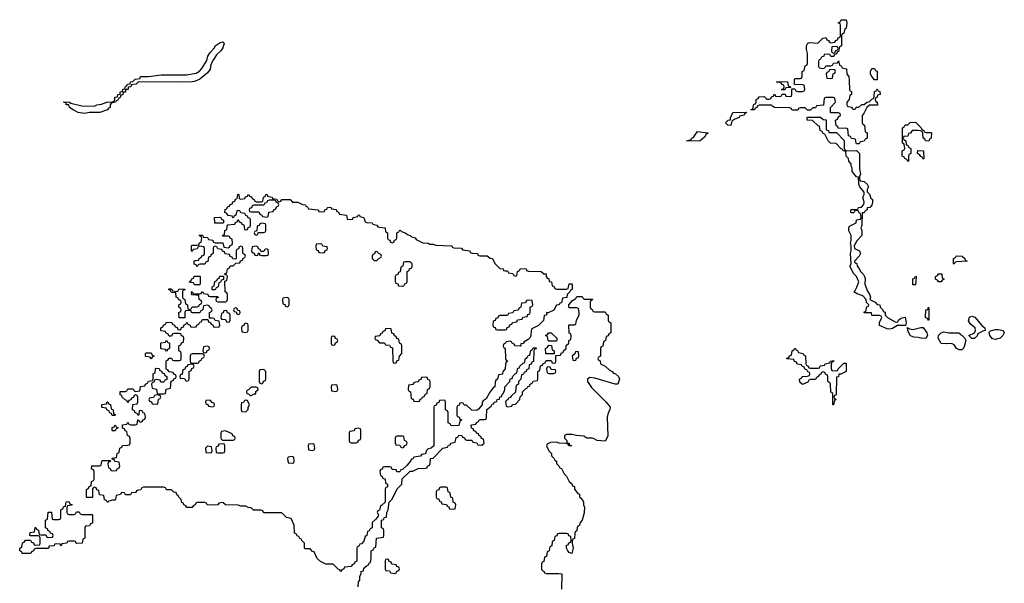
# Model space of a CAD drawing. Header units: inches. Extents: x 2547364 to 2752884, y 552026 to 708734.
# Tile 18 of 85: x 2648626 to 2656302, y 576077 to 580474. Entities that reach past the tile are written whole.
import ezdxf

# ---------------------------------------------------------------- set-up
doc = ezdxf.new("R2010")
doc.units = ezdxf.units.IN
doc.header["$MEASUREMENT"] = 0
for name, color, linetype in [('C6547', 7, 'Continuous'), ('C6548', 7, 'Continuous'), ('C6557', 7, 'Continuous'), ('C6558', 7, 'Continuous')]:
    doc.layers.add(name, color=color, linetype=linetype)

msp = doc.modelspace()

# ---------------------------------------------------------------- linework, layer by layer
at = {"layer": 'C6547', "color": 6}
for points in [[(2650000, 579996.9), (2649990, 579992.7), (2649969.7, 579989.7), (2649890, 579986.3), (2649551.6, 579988.4), (2649534, 579970), (2649494, 579966), (2649492, 579950), (2649472.7, 579947.3), (2649471.3, 579930), (2649452, 579928), (2649450, 579908.7), (2649432.7, 579907.3), (2649430, 579888), (2649414, 579886), (2649410, 579866), (2649398, 579862), (2649390, 579846), (2649378, 579842), (2649374, 579830), (2649338, 579822), (2649331.6, 579808.4), (2649331, 579790), (2649317.3, 579782.7), (2649310.7, 579770), (2649250, 579749.7), (2649170.6, 579749.4), (2649130, 579742), (2649082, 579750), (2649042, 579770), (2649015.3, 579790), (2649008.7, 579808.7), (2648988.7, 579810), (2648987.3, 579827.3), (2648972.7, 579827.3), (2648968, 579832), (2649014, 579830), (2649023.6, 579823.6), (2649110, 579802.8), (2649210, 579798), (2649228, 579810), (2649264.2, 579815.8), (2649306, 579830), (2649348, 579832), (2649362, 579838), (2649368.4, 579851.6), (2649369, 579870), (2649388, 579872), (2649390, 579891), (2649408, 579892), (2649409, 579910), (2649427.3, 579912.7), (2649430, 579932), (2649446, 579934), (2649450, 579954), (2649462, 579958), (2649466, 579970), (2649487.3, 579972.7), (2649488.7, 579990), (2649508.9, 579991.1), (2649516.9, 580000)], [(2650000, 578684.7), (2649978, 578682), (2649970, 578666), (2649966, 578670), (2649966, 578710), (2649970, 578714), (2650000, 578714)], [(2650000, 578562.7), (2649987.3, 578567.3), (2649986, 578590), (2649990, 578594), (2650000, 578595.3)], [(2650000, 578406), (2649990, 578406), (2649982, 578422), (2649950, 578426), (2649946, 578430), (2649962, 578438), (2649967.3, 578452.7), (2649982, 578458), (2649987.3, 578472.7), (2650000, 578473.1)], [(2650000, 578186.7), (2649972.7, 578187.3), (2649966, 578190), (2649962, 578202), (2649930, 578206), (2649918, 578202), (2649914, 578190), (2649912.7, 578147.3), (2649868, 578148), (2649866, 578190), (2649882, 578198), (2649886, 578210), (2649882, 578222), (2649866, 578230), (2649866, 578250), (2649882, 578258), (2649886, 578270), (2649882, 578282), (2649867.3, 578287.3), (2649862, 578302), (2649846, 578310), (2649842, 578342), (2649810, 578346), (2649802, 578362), (2649786, 578370), (2649790, 578374), (2649810, 578374), (2649818, 578358), (2649850, 578354), (2649862, 578358), (2649870, 578374), (2649912.7, 578372.7), (2649912.7, 578367.3), (2649898, 578362), (2649894, 578350), (2649894, 578310), (2649898, 578298), (2649914, 578290), (2649918, 578258), (2649934, 578250), (2649938, 578218), (2649950, 578214), (2649962, 578218), (2649970, 578234), (2650000, 578234)], [(2650000, 578324.1), (2649967.3, 578327.3), (2649966, 578350), (2649970, 578354), (2649978, 578338), (2649990, 578334), (2650000, 578334)], [(2650000, 576702.7), (2649998, 576702), (2649994, 576690), (2649978, 576682), (2649970, 576668), (2649930, 576668), (2649922, 576682), (2649906, 576690), (2649902, 576702), (2649890, 576706), (2649886, 576730), (2649866, 576750), (2649862, 576762), (2649850, 576766), (2649846, 576786), (2649828.4, 576788.4), (2649810, 576806), (2649770, 576806), (2649762, 576822), (2649747.3, 576827.3), (2649590, 576826), (2649578, 576822), (2649570, 576806), (2649538, 576802), (2649530, 576786), (2649498, 576782), (2649490, 576766), (2649450, 576766), (2649442, 576782), (2649430, 576786), (2649418, 576782), (2649411.6, 576768.4), (2649378, 576762), (2649374, 576730), (2649370, 576726), (2649350, 576726), (2649322, 576718), (2649310, 576708), (2649302, 576722), (2649287.3, 576727.3), (2649282, 576762), (2649247.3, 576767.3), (2649242, 576802), (2649227.3, 576807.3), (2649222, 576822), (2649210, 576826), (2649198, 576822), (2649194, 576810), (2649192.7, 576747.3), (2649150, 576746), (2649146, 576750), (2649146, 576810), (2649162, 576818), (2649167.3, 576832.7), (2649182, 576838), (2649186, 576870), (2649202, 576878), (2649206, 576890), (2649206, 576950), (2649202, 576962), (2649186, 576970), (2649187.3, 576992.7), (2649250, 576994), (2649262, 576998), (2649266, 577030), (2649270, 577034), (2649334, 577034), (2649330, 577026), (2649318, 577022), (2649314, 577010), (2649318, 576978), (2649330, 576974), (2649338, 576958), (2649350, 576954), (2649382, 576958), (2649386, 576970), (2649402, 576978), (2649406, 576990), (2649402, 577022), (2649368.4, 577028.4), (2649362, 577042), (2649346, 577046), (2649346, 577050), (2649350, 577054), (2649382, 577058), (2649386, 577090), (2649402, 577098), (2649406, 577130), (2649422, 577138), (2649427.3, 577152.7), (2649470, 577154), (2649482, 577158), (2649486, 577170), (2649486, 577210), (2649482, 577222), (2649466, 577230), (2649462, 577262), (2649447.3, 577267.3), (2649442, 577282), (2649427.3, 577287.3), (2649427.3, 577312.7), (2649462, 577318), (2649470, 577334), (2649478, 577318), (2649490, 577314), (2649530, 577314), (2649542, 577318), (2649547.3, 577352.7), (2649552.7, 577352.7), (2649558, 577338), (2649570, 577334), (2649582, 577338), (2649587.3, 577352.7), (2649602, 577358), (2649606, 577370), (2649602, 577402), (2649587.3, 577407.3), (2649582, 577422), (2649570, 577426), (2649558, 577422), (2649554, 577390), (2649550, 577386), (2649542, 577402), (2649527.3, 577407.3), (2649522, 577422), (2649506, 577430), (2649507.3, 577472.7), (2649542, 577478), (2649546, 577490), (2649546, 577530), (2649542, 577542), (2649530, 577546), (2649518, 577542), (2649512.7, 577527.3), (2649498, 577522), (2649492.7, 577507.3), (2649478, 577502), (2649470, 577486), (2649462, 577502), (2649447.3, 577507.3), (2649426, 577530), (2649422, 577542), (2649410, 577546), (2649410, 577574), (2649450, 577574), (2649462, 577578), (2649470, 577594), (2649510, 577594), (2649518, 577578), (2649530, 577574), (2649562, 577578), (2649567.3, 577612.7), (2649602, 577618), (2649606, 577630), (2649622, 577638), (2649630, 577654), (2649662, 577658), (2649666, 577670), (2649666, 577710), (2649682, 577718), (2649686, 577750), (2649690, 577754), (2649712.7, 577752.7), (2649718, 577738), (2649732.7, 577732.7), (2649738, 577718), (2649752.7, 577712.7), (2649758, 577698), (2649774, 577690), (2649772.7, 577667.3), (2649758, 577662), (2649750, 577646), (2649727.3, 577647.3), (2649722, 577662), (2649690, 577666), (2649678, 577662), (2649672.7, 577647.3), (2649658, 577642), (2649654, 577630), (2649658, 577598), (2649692.7, 577592.7), (2649698, 577558), (2649710, 577554), (2649750, 577554), (2649762, 577558), (2649767.3, 577592.7), (2649802, 577598), (2649807.3, 577652.7), (2649822, 577658), (2649827.3, 577672.7), (2649842, 577678), (2649846, 577690), (2649842, 577702), (2649827.3, 577707.3), (2649822, 577722), (2649790, 577726), (2649782, 577742), (2649767.3, 577747.3), (2649767.3, 577807.3), (2649770, 577814), (2649782, 577818), (2649790, 577834), (2649810, 577834), (2649818, 577818), (2649830, 577814), (2649870, 577814), (2649882, 577818), (2649886, 577830), (2649886, 577870), (2649882, 577882), (2649866, 577890), (2649866, 577930), (2649882, 577938), (2649887.3, 577952.7), (2649902, 577958), (2649906, 577990), (2649902, 578002), (2649887.3, 578007.3), (2649882, 578022), (2649870, 578026), (2649830, 578026), (2649818, 578022), (2649810, 578006), (2649790, 578006), (2649782, 578022), (2649766, 578030), (2649762, 578042), (2649727.3, 578047.3), (2649726, 578070), (2649742, 578078), (2649746, 578090), (2649762, 578098), (2649770, 578114), (2649812.7, 578112.7), (2649818, 578098), (2649834, 578090), (2649838, 578078), (2649852.7, 578072.7), (2649858, 578058), (2649870, 578054), (2649882, 578058), (2649887.3, 578072.7), (2649902, 578078), (2649907.3, 578092.7), (2649922, 578098), (2649930, 578114), (2649938, 578098), (2649954, 578090), (2649958, 578078), (2649990, 578074), (2650000, 578077.3)], [(2650000, 577866), (2649970, 577866), (2649958, 577862), (2649954, 577850), (2649954, 577810), (2649958, 577798), (2649970, 577794), (2650000, 577794)]]:
    msp.add_lwpolyline(points, dxfattribs=at)
for points in [[(2649770, 577888), (2649762, 577902), (2649730, 577906), (2649726, 577910), (2649726, 577950), (2649730, 577954), (2649762, 577958), (2649770, 577974), (2649778, 577958), (2649794, 577950), (2649794, 577910), (2649778, 577902)], [(2649650, 577828), (2649642, 577842), (2649610, 577846), (2649606, 577850), (2649606, 577870), (2649610, 577874), (2649650, 577874), (2649658, 577858), (2649674, 577850), (2649658, 577842)], [(2649970, 577786), (2649938, 577782), (2649932.7, 577767.3), (2649918, 577762), (2649912.7, 577747.3), (2649898, 577742), (2649892.7, 577707.3), (2649878, 577702), (2649874, 577690), (2649878, 577678), (2649910, 577674), (2649918, 577658), (2649930, 577654), (2649942, 577658), (2649946, 577670), (2649946, 577730), (2649962, 577738), (2649967.3, 577752.7), (2649982, 577758), (2649986, 577770), (2649982, 577782)], [(2649690, 577546), (2649678, 577542), (2649670, 577526), (2649638, 577522), (2649634, 577510), (2649638, 577498), (2649652.7, 577492.7), (2649658, 577478), (2649690, 577474), (2649702, 577478), (2649707.3, 577512.7), (2649722, 577518), (2649726, 577530), (2649722, 577542)], [(2649370, 577386), (2649347.3, 577387.3), (2649342, 577402), (2649330, 577406), (2649322, 577422), (2649306, 577430), (2649302, 577442), (2649267.3, 577447.3), (2649267.3, 577472.7), (2649302, 577478), (2649307.3, 577492.7), (2649312.7, 577492.7), (2649318, 577478), (2649332.7, 577472.7), (2649338, 577438), (2649354, 577430), (2649358, 577398), (2649370, 577394), (2649374, 577390)], [(2649350, 577266), (2649346, 577270), (2649347.3, 577292.7), (2649362, 577298), (2649370, 577314), (2649378, 577298), (2649394, 577290), (2649378, 577282), (2649370, 577266)], [(2649010, 576614), (2649050, 576614), (2649062, 576618), (2649070, 576634), (2649090, 576634), (2649098, 576618), (2649110, 576614), (2649190, 576614), (2649194, 576610), (2649192.7, 576547.3), (2649178, 576542), (2649170, 576526), (2649138, 576522), (2649134, 576510), (2649134, 576430), (2649118, 576422), (2649114, 576390), (2649071.6, 576388.4), (2649066, 576390), (2649062, 576402), (2649050, 576406), (2649010, 576406), (2648998, 576402), (2648994, 576390), (2648954, 576386), (2648950, 576369.4), (2648946, 576370), (2648942, 576382), (2648910, 576386), (2648898, 576382), (2648894, 576370), (2648854, 576366), (2648854, 576354), (2648848.7, 576348.7), (2648752.7, 576347.3), (2648738, 576342), (2648734, 576330), (2648718, 576322), (2648714, 576310), (2648710, 576309.3), (2648646, 576310), (2648642, 576322), (2648626, 576330), (2648626, 576350), (2648642, 576358), (2648648.4, 576391.6), (2648662, 576398), (2648670, 576414), (2648710, 576414), (2648718, 576398), (2648732.7, 576392.7), (2648738, 576378), (2648750, 576374), (2648782, 576378), (2648786, 576390), (2648786, 576430), (2648782, 576442), (2648770, 576446), (2648710, 576446), (2648706, 576450), (2648707.3, 576472.7), (2648742, 576478), (2648747.3, 576512.7), (2648752.7, 576512.7), (2648758, 576498), (2648772.7, 576492.7), (2648778, 576458), (2648790, 576454), (2648830, 576454), (2648838, 576438), (2648850, 576434), (2648882, 576438), (2648886, 576450), (2648882, 576462), (2648867.3, 576467.3), (2648862, 576482), (2648847.3, 576487.3), (2648842, 576502), (2648826, 576510), (2648826, 576570), (2648842, 576578), (2648847.3, 576632.7), (2648872.7, 576632.7), (2648878, 576578), (2648890, 576574), (2648930, 576574), (2648942, 576578), (2648946, 576590), (2648946, 576650), (2648962, 576658), (2648967.3, 576672.7), (2648982, 576678), (2648987.3, 576712.7), (2649010, 576714), (2649018, 576698), (2649034, 576690), (2649030, 576686), (2648998, 576682), (2648994, 576670), (2648994, 576630), (2648998, 576618)]]:
    msp.add_lwpolyline(points, close=True, dxfattribs=at)
at = {"layer": 'C6548', "color": 6}
msp.add_lwpolyline([(2649516.9, 580000), (2649526, 580010), (2649566, 580014), (2649568, 580030), (2649630.7, 580030.7), (2649730, 580044), (2649930, 580042.8), (2650000, 580057.6)], dxfattribs=at)
at = {"layer": 'C6557', "color": 6}
msp.add_line((2650007.5, 580000), (2650000, 579996.9), dxfattribs=at)
for points in [[(2655091.9, 580000), (2655094, 579930), (2655098, 579918), (2655110, 579914), (2655112, 579890), (2655098, 579882), (2655092, 579850), (2655074, 579830), (2655074, 579810), (2655078, 579798), (2655111.6, 579791.6), (2655118, 579778), (2655130, 579774), (2655142, 579778), (2655148.4, 579791.6), (2655167.3, 579792.7), (2655190, 579811.3), (2655210, 579812), (2655230, 579831.3), (2655248, 579832), (2655270, 579854), (2655282, 579858), (2655287.3, 579872.7), (2655290, 579914), (2655302, 579918), (2655310, 579934), (2655318, 579918), (2655332.7, 579912.7), (2655334, 579890), (2655314, 579886), (2655311.6, 579868.4), (2655298, 579862), (2655294, 579850), (2655298, 579838), (2655311.6, 579831.6), (2655312.7, 579807.3), (2655250, 579806), (2655231.1, 579788.9), (2655210, 579746), (2655192.7, 579727.3), (2655194, 579670), (2655198, 579658), (2655212, 579650), (2655218, 579598), (2655231.6, 579591.6), (2655232, 579550), (2655218, 579542), (2655210, 579526), (2655178, 579522), (2655170, 579506), (2655150, 579506), (2655146, 579510), (2655142, 579542), (2655110, 579546), (2655102, 579562), (2655088, 579568), (2655082, 579622), (2655067.3, 579627.3), (2655010, 579626), (2655002, 579642), (2654990, 579646), (2654986, 579690), (2655002, 579698), (2655007.3, 579712.7), (2655026, 579730), (2655022, 579742), (2655010, 579746), (2654950, 579746), (2654946, 579750), (2654946, 579790), (2654986, 579830), (2654982, 579862), (2654970, 579866), (2654910, 579866), (2654898, 579862), (2654892.7, 579807.3), (2654838, 579802), (2654830, 579786), (2654810, 579786), (2654790, 579768), (2654768.4, 579768.4), (2654750, 579786), (2654710, 579786), (2654698, 579782), (2654692, 579768), (2654651.1, 579768.9), (2654646, 579770), (2654642, 579782), (2654627.3, 579787.3), (2654511.6, 579788.4), (2654496.4, 579796.4), (2654487.3, 579807.3), (2654470, 579808), (2654390, 579806), (2654378, 579802), (2654374, 579790), (2654358, 579782), (2654354, 579770), (2654326, 579770), (2654342, 579778), (2654350, 579814), (2654362, 579818), (2654368, 579832), (2654368.7, 579850), (2654382, 579858), (2654390, 579870.8), (2654430, 579874), (2654450, 579854), (2654470, 579854), (2654482, 579858), (2654487.3, 579872.7), (2654502, 579878), (2654508, 579892), (2654514, 579890), (2654518, 579878), (2654550, 579874), (2654562, 579878), (2654570, 579894), (2654592.7, 579892.7), (2654598, 579878), (2654630, 579874), (2654642, 579878), (2654646, 579890), (2654646, 579934), (2654670, 579934), (2654678, 579918), (2654690, 579914), (2654730, 579914), (2654742, 579918), (2654746, 579930), (2654742, 579962), (2654730, 579966), (2654667.3, 579967.3), (2654666.3, 580000)], [(2650000, 578714), (2650010, 578714), (2650022, 578718), (2650027.3, 578732.7), (2650042, 578738), (2650046, 578770), (2650042, 578782), (2650026, 578790), (2650030, 578794), (2650050, 578794), (2650058, 578778), (2650090, 578774), (2650098, 578758), (2650132.7, 578752.7), (2650138, 578738), (2650150, 578734), (2650210, 578734), (2650218, 578698), (2650250, 578694), (2650262, 578698), (2650267.3, 578712.7), (2650282, 578718), (2650286, 578730), (2650282, 578762), (2650266, 578770), (2650262, 578782), (2650250, 578786), (2650210, 578786), (2650206, 578790), (2650222, 578798), (2650226, 578830), (2650242, 578838), (2650247.3, 578872.7), (2650302, 578878), (2650307.3, 578892.7), (2650322, 578898), (2650330, 578914), (2650338, 578898), (2650352.7, 578892.7), (2650358, 578878), (2650372.7, 578872.7), (2650378, 578838), (2650390, 578834), (2650402, 578838), (2650407.3, 578852.7), (2650422, 578858), (2650426, 578870), (2650426, 578910), (2650422, 578922), (2650407.3, 578927.3), (2650402, 578942), (2650390, 578946), (2650382, 578962), (2650350, 578966), (2650342, 578982), (2650330, 578986), (2650318, 578982), (2650312, 578948), (2650298, 578942), (2650290, 578926), (2650282, 578942), (2650250, 578946), (2650242, 578962), (2650226, 578970), (2650227.3, 578992.7), (2650242, 578998), (2650247.3, 579012.7), (2650262, 579018), (2650267.3, 579032.7), (2650282, 579038), (2650287.3, 579052.7), (2650302, 579058), (2650307.3, 579072.7), (2650322, 579078), (2650326, 579110), (2650330, 579114), (2650334, 579110), (2650338, 579078), (2650350, 579074), (2650382, 579078), (2650387.3, 579092.7), (2650402, 579098), (2650410, 579114), (2650418, 579098), (2650432.7, 579092.7), (2650438, 579078), (2650454, 579070), (2650458, 579058), (2650470, 579054), (2650510, 579054), (2650522, 579058), (2650526, 579090), (2650542, 579098), (2650546, 579110), (2650554, 579110), (2650558, 579098), (2650594, 579090), (2650598, 579078), (2650630, 579074), (2650638, 579058), (2650650, 579054), (2650662, 579058), (2650669, 579071), (2650734, 579070), (2650751.6, 579051.6), (2650794, 579050), (2650830, 579032), (2650854, 579030), (2650858, 579018), (2650870, 579014), (2650878, 578998), (2650951.6, 578991.6), (2650958, 578978), (2650970, 578974), (2651002, 578978), (2651006, 578990), (2651022, 578998), (2651026, 579010), (2651051.6, 579011.6), (2651058, 578998), (2651092.7, 578992.7), (2651098, 578978), (2651110, 578974), (2651118, 578958), (2651174, 578950), (2651178, 578918), (2651190, 578914), (2651222, 578918), (2651226, 578930), (2651262, 578938), (2651266, 578950), (2651270.8, 578950.8), (2651274, 578950), (2651278, 578938), (2651310, 578932), (2651318, 578898), (2651332.7, 578892.7), (2651374, 578890), (2651378, 578878), (2651410, 578872), (2651418, 578858), (2651430, 578854), (2651474, 578850), (2651478, 578818), (2651494, 578810), (2651494, 578770), (2651498, 578758), (2651512.7, 578752.7), (2651518, 578738), (2651530, 578734), (2651542, 578738), (2651547.3, 578752.7), (2651562, 578758), (2651566, 578770), (2651566, 578810), (2651582, 578818), (2651586, 578830), (2651590.9, 578830.9), (2651602, 578822), (2651630, 578812), (2651654.4, 578794.4), (2651671.3, 578790), (2651680.7, 578780.7), (2651710, 578770.8), (2651718, 578758), (2651770, 578732), (2651810, 578731), (2651823.6, 578723.6), (2651850, 578722), (2651870, 578714), (2651990.7, 578710.7), (2651994, 578710), (2651998, 578698), (2652010, 578694), (2652070, 578691.3), (2652078, 578678), (2652134, 578670), (2652138, 578658), (2652152.7, 578652.7), (2652194, 578650), (2652198, 578638), (2652212.7, 578632.7), (2652270, 578631), (2652293.2, 578613.2), (2652310.8, 578610), (2652330.8, 578570.8), (2652370, 578532), (2652394, 578530), (2652398, 578518), (2652410, 578514), (2652430, 578514), (2652438, 578498), (2652470, 578494), (2652478, 578478), (2652490, 578474), (2652502, 578478), (2652506, 578510), (2652522, 578518), (2652530, 578534), (2652574, 578530), (2652578, 578518), (2652591.6, 578511.6), (2652691.3, 578510), (2652712.4, 578492.4), (2652730.6, 578490), (2652731, 578471), (2652738, 578458), (2652750, 578454), (2652752.7, 578432.7), (2652772, 578430), (2652778, 578398), (2652790, 578394), (2652798, 578378), (2652811.6, 578371.6), (2652888.4, 578371.6), (2652902, 578378), (2652910, 578414), (2652930, 578414), (2652934, 578410), (2652934, 578370), (2652918, 578362), (2652914, 578350), (2652894, 578330), (2652892.7, 578307.3), (2652858, 578302), (2652850, 578266), (2652838, 578262), (2652831.3, 578248.7), (2652810, 578246), (2652790, 578208.7), (2652746, 578186), (2652734, 578186), (2652732, 578170), (2652714, 578166), (2652710, 578128), (2652670, 578088), (2652618, 578062), (2652612.7, 578047.3), (2652611.3, 578010), (2652605.4, 577994.6), (2652590, 577978), (2652559.6, 577960.4), (2652550, 577948), (2652534, 577946), (2652534, 577934), (2652527.3, 577927.3), (2652488.7, 577928.7), (2652482, 577942), (2652466, 577950), (2652462, 577962), (2652450, 577966), (2652418, 577962), (2652414, 577950), (2652398, 577942), (2652394, 577930), (2652398, 577918), (2652412, 577910), (2652414, 577830), (2652418, 577818), (2652432, 577810), (2652418, 577802), (2652412.7, 577787.3), (2652411.3, 577750), (2652392, 577730), (2652390, 577708), (2652358, 577702), (2652352, 577670), (2652338, 577662), (2652332.7, 577647.3), (2652331.3, 577610), (2652318, 577602), (2652291.1, 577568.9), (2652263.6, 577516.4), (2652239.6, 577500.4), (2652232, 577490), (2652232, 577468), (2652203.6, 577436.4), (2652190, 577426), (2652150, 577428), (2652110, 577466), (2652090, 577466), (2652082, 577482), (2652070, 577486), (2652058, 577482), (2652052.7, 577467.3), (2652038, 577462), (2652034, 577450), (2652034, 577390), (2652038, 577378), (2652052.7, 577372.7), (2652058, 577358), (2652070, 577354), (2652071.6, 577348.4), (2652058, 577342), (2652050, 577308), (2651990, 577306), (2651982, 577322), (2651966, 577330), (2651966, 577410), (2651962, 577422), (2651946, 577430), (2651946, 577490), (2651942, 577502), (2651930, 577506), (2651898, 577502), (2651892.7, 577487.3), (2651878, 577482), (2651872.7, 577467.3), (2651858, 577462), (2651854, 577450), (2651854, 577150), (2651834, 577130), (2651810, 577126), (2651794, 577110), (2651790, 577088), (2651758, 577082), (2651750, 577068), (2651698, 577062), (2651694, 577050), (2651678, 577042), (2651674, 577030), (2651643.6, 576996.4), (2651610, 576966), (2651598, 576962), (2651590, 576946), (2651567.3, 576947.3), (2651562, 576962), (2651530, 576966), (2651522, 576982), (2651510, 576986), (2651470, 576986), (2651458, 576982), (2651452.7, 576967.3), (2651438, 576962), (2651434, 576950), (2651438, 576918), (2651450, 576914), (2651458, 576898), (2651474, 576890), (2651478, 576858), (2651494, 576850), (2651494, 576830), (2651478, 576822), (2651474, 576810), (2651474, 576710), (2651450, 576686), (2651438, 576682), (2651431.6, 576648.4), (2651418, 576642), (2651414, 576630), (2651422, 576610), (2651419.6, 576600.4), (2651403.6, 576576.4), (2651374, 576550), (2651374, 576510), (2651358, 576502), (2651350, 576486), (2651338, 576482), (2651332, 576450), (2651318, 576442), (2651310, 576406), (2651290, 576386), (2651278, 576382), (2651270, 576366), (2651258, 576362), (2651254, 576350), (2651254, 576250), (2651238, 576242), (2651234, 576230), (2651218, 576222), (2651211.3, 576208.7), (2651158, 576202), (2651154, 576190), (2651138, 576182), (2651130, 576168), (2651122, 576182), (2651110, 576186), (2651070, 576226), (2651012.7, 576227.3), (2650970, 576246), (2650946, 576270), (2650922, 576322), (2650910, 576326), (2650890, 576346), (2650850, 576346), (2650846, 576350), (2650846, 576390), (2650826, 576410), (2650822, 576422), (2650810, 576426), (2650802, 576442), (2650790, 576446), (2650782, 576462), (2650768.4, 576468.4), (2650766, 576530), (2650742, 576582), (2650706, 576590), (2650670, 576626), (2650532.7, 576627.3), (2650526, 576630), (2650522, 576642), (2650507.3, 576647.3), (2650448.4, 576648.4), (2650430, 576666), (2650408.4, 576668.4), (2650390, 576678), (2650350, 576678), (2650330, 576686), (2650230, 576688), (2650210, 576706), (2650178, 576702), (2650171.6, 576688.4), (2650150, 576686), (2650088.4, 576688.4), (2650082, 576702), (2650070, 576706), (2650010, 576706), (2650000, 576702.7)], [(2650000, 578334), (2650030, 578334), (2650042, 578338), (2650050, 578354), (2650058, 578338), (2650092.7, 578332.7), (2650098, 578318), (2650110, 578314), (2650170, 578314), (2650172.7, 578307.3), (2650158, 578302), (2650154, 578290), (2650158, 578278), (2650170, 578274), (2650230, 578274), (2650242, 578278), (2650246, 578290), (2650246, 578330), (2650242, 578342), (2650228, 578350), (2650226, 578434), (2650242, 578438), (2650246, 578470), (2650242, 578482), (2650226, 578486), (2650226, 578490), (2650242, 578498), (2650246, 578530), (2650262, 578538), (2650267.3, 578552.7), (2650290, 578554), (2650310, 578574), (2650342, 578578), (2650347.3, 578592.7), (2650362, 578598), (2650367.3, 578612.7), (2650382, 578618), (2650386, 578630), (2650382, 578642), (2650366, 578650), (2650366, 578690), (2650362, 578702), (2650350, 578706), (2650338, 578702), (2650332.7, 578687.3), (2650318, 578682), (2650314, 578670), (2650314, 578610), (2650310, 578606), (2650287.3, 578607.3), (2650282, 578622), (2650267.3, 578627.3), (2650262, 578642), (2650227.3, 578647.3), (2650222, 578662), (2650207.3, 578667.3), (2650202, 578682), (2650170, 578686), (2650162, 578702), (2650150, 578706), (2650138, 578702), (2650134, 578690), (2650134, 578650), (2650118, 578642), (2650112.7, 578627.3), (2650098, 578622), (2650092.7, 578587.3), (2650078, 578582), (2650070, 578566), (2650030, 578566), (2650018, 578562), (2650010, 578546), (2650002, 578562), (2650000, 578562.7)], [(2650000, 578595.3), (2650022, 578598), (2650026, 578610), (2650042, 578618), (2650050, 578634), (2650062, 578638), (2650066, 578650), (2650066, 578690), (2650062, 578702), (2650030, 578706), (2650018, 578702), (2650010, 578686), (2650000, 578684.7)], [(2650000, 578473.1), (2650030, 578474), (2650034, 578470), (2650034, 578410), (2650030, 578406), (2650000, 578406)], [(2650000, 578234), (2650010, 578234), (2650022, 578238), (2650027.3, 578252.7), (2650042, 578258), (2650046, 578270), (2650042, 578282), (2650026, 578290), (2650022, 578322), (2650000, 578324.1)], [(2651266, 576050), (2651267.3, 576087.3), (2651278, 576102), (2651278, 576130), (2651287.3, 576152.7), (2651288, 576170), (2651306, 576174), (2651310, 576194), (2651330, 576214), (2651342, 576218), (2651350, 576234), (2651362, 576238), (2651367.3, 576272.7), (2651366, 576330), (2651382, 576338), (2651390, 576354), (2651402, 576358), (2651408, 576430), (2651462, 576438), (2651466, 576450), (2651466, 576490), (2651462, 576502), (2651446, 576510), (2651446, 576570), (2651466, 576574), (2651468.7, 576591.3), (2651486, 576594), (2651488, 576630), (2651498, 576650), (2651506, 576710), (2651530, 576734), (2651570, 576814), (2651606, 576850), (2651607.3, 576892.7), (2651668.9, 576951.1), (2651690, 576952), (2651732.7, 576972.7), (2651790, 576974), (2651802, 576978), (2651806, 576990), (2651822, 576998), (2651827.3, 577012.7), (2651828.9, 577051.1), (2651850, 577054), (2651926, 577130), (2651962, 577138), (2651970, 577154), (2651982, 577158), (2651986, 577170), (2652022, 577178), (2652030, 577214), (2652042, 577218), (2652050, 577232), (2652074, 577230), (2652078, 577218), (2652092.7, 577212.7), (2652098, 577198), (2652110, 577194), (2652150, 577194), (2652158, 577178), (2652190, 577174), (2652198, 577158), (2652230, 577154), (2652246, 577170), (2652242, 577202), (2652227.3, 577207.3), (2652222, 577222), (2652207.3, 577227.3), (2652202, 577242), (2652187.3, 577247.3), (2652182, 577262), (2652167.3, 577267.3), (2652162, 577282), (2652147.3, 577287.3), (2652146, 577310), (2652150, 577314), (2652182, 577318), (2652187.3, 577332.7), (2652202, 577338), (2652210, 577354), (2652250, 577354), (2652262, 577358), (2652266, 577370), (2652267.3, 577432.7), (2652300.4, 577459.6), (2652310, 577474), (2652322, 577478), (2652326, 577490), (2652346, 577494), (2652348, 577510), (2652366, 577514), (2652370, 577532), (2652386, 577534), (2652386, 577546), (2652399, 577561), (2652408.7, 577590), (2652409.2, 577610.8), (2652448, 577650), (2652449.1, 577670.9), (2652466, 577674), (2652470, 577694), (2652490, 577714), (2652502, 577718), (2652510, 577754), (2652522, 577758), (2652526, 577770), (2652550, 577794), (2652562, 577798), (2652568, 577830), (2652582, 577838), (2652590, 577854), (2652602, 577858), (2652610, 577894), (2652622, 577898), (2652630, 577914), (2652650, 577914), (2652654, 577910), (2652638, 577902), (2652634, 577890), (2652632.7, 577807.3), (2652618, 577802), (2652612.7, 577787.3), (2652598, 577782), (2652594, 577750), (2652578, 577742), (2652574, 577730), (2652558, 577722), (2652550, 577706), (2652538, 577702), (2652534, 577670), (2652514, 577650), (2652514, 577630), (2652498, 577622), (2652492.7, 577607.3), (2652491.3, 577568.7), (2652459.6, 577540.4), (2652450, 577526), (2652438, 577522), (2652432.7, 577507.3), (2652418, 577502), (2652414, 577490), (2652418, 577458), (2652430, 577454), (2652462, 577458), (2652467.3, 577472.7), (2652490, 577474), (2652526, 577510), (2652528.4, 577531.6), (2652546, 577550), (2652546, 577570), (2652570, 577594), (2652582, 577598), (2652586, 577610), (2652602, 577618), (2652606, 577630), (2652622, 577638), (2652630, 577654), (2652662, 577658), (2652666, 577670), (2652666, 577730), (2652682, 577738), (2652687.3, 577772.7), (2652702, 577778), (2652707.3, 577792.7), (2652722, 577798), (2652730, 577814), (2652770, 577814), (2652778, 577798), (2652790, 577794), (2652802, 577798), (2652806, 577810), (2652806, 577854), (2652842, 577858), (2652847.3, 577872.7), (2652862, 577878), (2652866, 577890), (2652886, 577910), (2652887.3, 577932.7), (2652906, 577950), (2652906, 577970), (2652922, 577978), (2652926, 578010), (2652922, 578022), (2652908.4, 578028.4), (2652906, 578090), (2652910, 578094), (2652950, 578094), (2652962, 578098), (2652968, 578130), (2652988, 578170), (2652987.3, 578187.3), (2652982, 578222), (2652970, 578226), (2652910, 578226), (2652906, 578230), (2652906, 578250), (2652936.4, 578283.6), (2652962, 578298), (2652970, 578314), (2653010, 578314), (2653018, 578298), (2653030, 578294), (2653092.7, 578292.7), (2653090, 578286), (2653078, 578282), (2653074, 578270), (2653074, 578230), (2653078, 578218), (2653090, 578214), (2653098, 578198), (2653110, 578194), (2653190, 578194), (2653198, 578178), (2653214, 578170), (2653214, 578130), (2653218, 578118), (2653234, 578110), (2653234, 578030), (2653218, 578022), (2653212.7, 578007.3), (2653198, 578002), (2653194, 577970), (2653178, 577962), (2653172.7, 577927.3), (2653158, 577922), (2653154, 577910), (2653154, 577850), (2653138, 577842), (2653134, 577830), (2653138, 577818), (2653151.6, 577811.6), (2653154, 577790), (2653190, 577771.3), (2653222.5, 577742.5), (2653244.7, 577730), (2653255.5, 577715.5), (2653270.7, 577710), (2653293.4, 577690), (2653302, 577670), (2653290, 577629.7), (2653268, 577630), (2653110, 577677.2), (2653070, 577682), (2653051.6, 577668.4), (2653051.3, 577650), (2653084.5, 577604.5), (2653198, 577490), (2653230, 577451.3), (2653226, 577430), (2653212.8, 577407.2), (2653206.8, 577373.2), (2653210, 577226), (2653190, 577186), (2653128, 577190), (2653104.7, 577204.7), (2653089.3, 577209.3), (2653048, 577210), (2653024, 577224), (2652966, 577230), (2652930, 577239), (2652890, 577238), (2652874, 577230), (2652872, 577210), (2652890.7, 577190.7), (2652892, 577172), (2652910, 577171), (2652912.7, 577152.7), (2652927.3, 577152.7), (2652931.3, 577148.7), (2652906, 577150), (2652902, 577162), (2652887.3, 577167.3), (2652830.8, 577169.2), (2652810, 577178), (2652763.6, 577176.4), (2652738, 577162), (2652734, 577150), (2652751.1, 577111.1), (2652771.3, 577090), (2652772, 577072), (2652790, 577054), (2652798, 577038), (2652810.5, 577030.5), (2652811.3, 577011.3), (2652830, 576994), (2652838, 576978), (2652850, 576971.3), (2652870.8, 576930.8), (2652890, 576912), (2652910.8, 576870.8), (2652930, 576852), (2652936.9, 576836.9), (2652950, 576831), (2652951, 576811), (2652978, 576778), (2652990, 576771.3), (2652991.1, 576751.1), (2653010, 576734), (2653022, 576710), (2653022, 576690), (2653030.3, 576670.3), (2653026.8, 576626.8), (2653010, 576569.2), (2652993.8, 576546.2), (2652990, 576528.7), (2652978, 576522), (2652970.9, 576509.1), (2652970, 576486), (2652958, 576482), (2652952.7, 576467.3), (2652950, 576426), (2652938, 576422), (2652932.7, 576407.3), (2652932, 576390), (2652940.7, 576350), (2652930, 576309.4), (2652910, 576318), (2652898, 576330), (2652888, 576350), (2652890, 576374), (2652902, 576378), (2652907.3, 576392.7), (2652922, 576398), (2652926, 576410), (2652922, 576442), (2652907.3, 576447.3), (2652902, 576462), (2652890, 576466), (2652830, 576466), (2652818, 576462), (2652812.7, 576447.3), (2652798, 576442), (2652794, 576410), (2652778, 576402), (2652774, 576370), (2652758, 576362), (2652754, 576330), (2652738, 576322), (2652732.7, 576287.3), (2652718, 576282), (2652712.7, 576247.3), (2652698, 576242), (2652694, 576230), (2652694, 576190), (2652698, 576178), (2652712.7, 576172.7), (2652718, 576158), (2652730, 576154), (2652830, 576154), (2652852, 576150), (2652850.5, 576030.5)], [(2650000, 578077.3), (2650002, 578078), (2650006, 578090), (2650022, 578098), (2650030, 578114), (2650042, 578118), (2650050, 578134), (2650094, 578134), (2650098, 578118), (2650112.7, 578112.7), (2650118, 578098), (2650132.7, 578092.7), (2650138, 578078), (2650150, 578074), (2650182, 578078), (2650186, 578090), (2650182, 578122), (2650150, 578126), (2650142, 578142), (2650130, 578146), (2650106, 578146), (2650106, 578190), (2650122, 578198), (2650126, 578210), (2650122, 578222), (2650107.3, 578227.3), (2650102, 578242), (2650090, 578246), (2650058, 578242), (2650054, 578210), (2650038, 578202), (2650030, 578186), (2650000, 578186.7)], [(2650000, 577794), (2650010, 577794), (2650022, 577798), (2650026, 577810), (2650042, 577818), (2650047.3, 577832.7), (2650062, 577838), (2650066, 577850), (2650062, 577862), (2650050, 577866), (2650000, 577866)]]:
    msp.add_lwpolyline(points, dxfattribs=at)
for points in [[(2654570, 579926), (2654566, 579930), (2654582, 579938), (2654586, 579950), (2654582, 579962), (2654567.3, 579967.3), (2654562, 579982), (2654530, 579986), (2654526, 579990), (2654612.7, 579992.7), (2654618, 579958), (2654632.7, 579952.7), (2654634, 579946), (2654598, 579942), (2654590, 579926)], [(2654170, 579649), (2654146, 579650), (2654128, 579670), (2654150, 579691.3), (2654167.3, 579692.7), (2654167.3, 579707.3), (2654186, 579750), (2654292.7, 579752.7), (2654290, 579746), (2654278, 579742), (2654274, 579730), (2654238, 579722), (2654234, 579710), (2654201, 579699), (2654178, 579682)], [(2655072, 579452), (2655150, 579454), (2655172, 579430), (2655172, 579310), (2655182, 579270), (2655174, 579250), (2655174, 579230), (2655178, 579218), (2655210, 579212), (2655234, 579190), (2655242, 579170), (2655232, 579150), (2655232, 579130), (2655250, 579112), (2655262, 579082), (2655274, 579070), (2655274, 579050), (2655270, 579026), (2655254, 579010), (2655234, 579006), (2655232, 578990), (2655218, 578982), (2655210, 578968), (2655194, 578966), (2655191.1, 578871.1), (2655184.7, 578850), (2655190.8, 578830), (2655191, 578790), (2655151.1, 578748.9), (2655132, 578710), (2655134, 578690), (2655174, 578670), (2655182, 578650), (2655170.6, 578629.4), (2655134, 578590), (2655138, 578578), (2655151.3, 578571.3), (2655154, 578550), (2655170, 578534), (2655182, 578510), (2655205.4, 578485.4), (2655212, 578470), (2655216, 578456), (2655214.8, 578410), (2655234.8, 578354.8), (2655250, 578332), (2655258, 578310), (2655254, 578290), (2655294, 578270), (2655312, 578252), (2655332, 578250), (2655334, 578230), (2655354, 578210), (2655358, 578198), (2655372, 578192), (2655374, 578170), (2655392, 578150), (2655450, 578118), (2655470, 578114), (2655478, 578130), (2655494.6, 578145.4), (2655530, 578154), (2655536, 578110), (2655532.7, 578087.3), (2655470, 578088.7), (2655430, 578064), (2655410, 578059), (2655390, 578062), (2655330, 578088), (2655328.9, 578111.1), (2655346, 578150), (2655342, 578162), (2655330, 578166), (2655270, 578166), (2655266, 578186), (2655210, 578188), (2655210, 578194), (2655222, 578198), (2655230, 578234), (2655242, 578238), (2655246, 578250), (2655228.7, 578268.7), (2655226, 578290), (2655199.3, 578319.3), (2655154, 578334), (2655128, 578350), (2655139, 578361), (2655152.9, 578387.1), (2655168.7, 578430), (2655148.7, 578470), (2655129, 578490), (2655098, 578550), (2655108, 578570), (2655102, 578650), (2655108.7, 578670), (2655108.4, 578708.4), (2655102, 578730), (2655109.1, 578750.9), (2655109, 578789), (2655090, 578826), (2655089, 578850), (2655096.4, 578863.6), (2655146, 578890), (2655148.7, 578911.3), (2655182, 578918), (2655186, 578930), (2655182, 578962), (2655170, 578966), (2655162, 578982), (2655150, 578986), (2655138, 578982), (2655130, 578966), (2655110, 578966), (2655106, 578970), (2655106, 578990), (2655110, 578994), (2655150, 578994), (2655162, 578998), (2655166, 579010), (2655188, 579012), (2655208, 579032), (2655208.7, 579050), (2655199, 579090), (2655208.7, 579110), (2655208.4, 579128.4), (2655175.3, 579170), (2655168.7, 579190), (2655166, 579246), (2655150, 579248), (2655115.3, 579290), (2655115.3, 579315.3), (2655108.7, 579330), (2655108, 579350), (2655088.7, 579370), (2655088, 579390), (2655069.3, 579409.3), (2655066, 579446), (2655046, 579450), (2655042, 579462), (2655030, 579466), (2654990, 579508), (2654946, 579510), (2654928.4, 579528.4), (2654902, 579582), (2654890, 579586), (2654882, 579602), (2654866, 579610), (2654862, 579642), (2654850, 579646), (2654807.3, 579687.3), (2654766, 579690), (2654766, 579710), (2654770, 579714), (2654870, 579714), (2654890, 579694), (2654912.7, 579692.7), (2654914, 579614), (2654932, 579610), (2654934, 579594), (2654992.7, 579592.7), (2655052.7, 579532.7), (2655052.7, 579472.7), (2655058, 579458)], [(2655690, 579594), (2655730, 579594), (2655734, 579590), (2655732.7, 579552.7), (2655730, 579546), (2655718, 579542), (2655712.7, 579527.3), (2655688.4, 579528.4), (2655682, 579542), (2655668.9, 579548.9), (2655668, 579588), (2655662, 579602), (2655648, 579608), (2655628.9, 579608.9), (2655590, 579608.7), (2655578, 579602), (2655570, 579588), (2655554, 579586), (2655550, 579566), (2655518, 579562), (2655514, 579550), (2655518, 579538), (2655534, 579530), (2655538, 579498), (2655550, 579494), (2655558, 579478), (2655574, 579470), (2655574, 579430), (2655558, 579422), (2655554, 579410), (2655554, 579370), (2655550, 579368), (2655542, 579382), (2655526, 579390), (2655522, 579402), (2655506, 579410), (2655506, 579450), (2655522, 579458), (2655526, 579470), (2655522, 579502), (2655508, 579510), (2655508.7, 579630), (2655522, 579638), (2655530, 579654), (2655550, 579654), (2655568.4, 579671.6), (2655610, 579674), (2655654, 579630), (2655658, 579618), (2655674, 579610), (2655678, 579598)], [(2653826, 579526), (2653826, 579530), (2653862, 579538), (2653866, 579550), (2653880.4, 579559.6), (2653910, 579602), (2653990.9, 579590.9), (2653990, 579586), (2653978, 579582), (2653963.6, 579556.4), (2653930, 579528.7)], [(2655670, 579386), (2655662, 579402), (2655650, 579406), (2655642, 579422), (2655626, 579430), (2655627.3, 579452.7), (2655671.3, 579451.3), (2655674, 579390)], [(2650610, 579066), (2650570, 579066), (2650558, 579062), (2650550, 579046), (2650538, 579042), (2650530, 579026), (2650450, 579026), (2650438, 579022), (2650432.7, 579007.3), (2650418, 579002), (2650414, 578990), (2650418, 578978), (2650430, 578974), (2650490, 578974), (2650498, 578958), (2650514, 578950), (2650518, 578938), (2650550, 578934), (2650562, 578938), (2650567.3, 578972.7), (2650602, 578978), (2650606, 578990), (2650622, 578998), (2650627.3, 579012.7), (2650642, 579018), (2650646, 579030), (2650642, 579042), (2650627.3, 579047.3), (2650622, 579062)], [(2650210, 578886), (2650147.3, 578887.3), (2650146, 578930), (2650192.7, 578932.7), (2650198, 578918), (2650214, 578910), (2650214, 578890)], [(2650510, 578886), (2650498, 578882), (2650492.7, 578867.3), (2650478, 578862), (2650474, 578826), (2650458, 578822), (2650454, 578810), (2650458, 578798), (2650470, 578794), (2650482, 578798), (2650486, 578814), (2650530, 578814), (2650542, 578818), (2650546, 578830), (2650546, 578870), (2650542, 578882)], [(2650470, 578706), (2650438, 578702), (2650434, 578670), (2650438, 578658), (2650452.7, 578652.7), (2650458, 578638), (2650470, 578634), (2650482, 578638), (2650487.3, 578652.7), (2650494, 578654), (2650498, 578638), (2650510, 578634), (2650550, 578634), (2650562, 578638), (2650566, 578650), (2650562, 578682), (2650550, 578686), (2650538, 578682), (2650530, 578666), (2650506, 578666), (2650502, 578682), (2650487.3, 578687.3), (2650482, 578702)], [(2650970, 578726), (2650938, 578722), (2650934, 578710), (2650938, 578678), (2650952.7, 578672.7), (2650958, 578658), (2650990, 578654), (2651002, 578658), (2651007.3, 578672.7), (2651022, 578678), (2651026, 578690), (2651022, 578702), (2650990, 578706), (2650982, 578722)], [(2651410, 578666), (2651398, 578662), (2651392.7, 578647.3), (2651378, 578642), (2651374, 578630), (2651374, 578610), (2651390, 578594), (2651410, 578594), (2651427.3, 578612.7), (2651442, 578618), (2651446, 578630), (2651442, 578642), (2651427.3, 578647.3)], [(2655910, 578566), (2655906, 578570), (2655906, 578610), (2655922, 578618), (2655926, 578630), (2655929.1, 578630.9), (2655974, 578630), (2655994, 578610), (2655998, 578598), (2656011.3, 578590), (2655930, 578586), (2655918, 578582)], [(2651670, 578586), (2651630, 578586), (2651618, 578582), (2651614, 578550), (2651598, 578542), (2651592.7, 578507.3), (2651578, 578502), (2651572.7, 578487.3), (2651558, 578482), (2651554, 578470), (2651554, 578430), (2651558, 578418), (2651572.7, 578412.7), (2651578, 578398), (2651610, 578394), (2651622, 578398), (2651627.3, 578412.7), (2651642, 578418), (2651646, 578430), (2651646, 578510), (2651662, 578518), (2651666, 578530), (2651682, 578538), (2651686, 578550), (2651686, 578570)], [(2650130, 578366), (2650126, 578370), (2650126, 578390), (2650142, 578398), (2650147.3, 578432.7), (2650162, 578438), (2650167.3, 578452.7), (2650182, 578458), (2650187.3, 578472.7), (2650214, 578474), (2650214, 578446), (2650198, 578442), (2650192.7, 578427.3), (2650178, 578422), (2650174, 578390), (2650158, 578382), (2650150, 578366)], [(2655590, 578406), (2655588, 578410), (2655588.4, 578451.6), (2655602, 578458), (2655610, 578472), (2655614, 578470), (2655610, 578406)], [(2655810, 578428), (2655788.7, 578428.7), (2655782, 578442), (2655766, 578450), (2655766, 578470), (2655782, 578478), (2655788.4, 578491.6), (2655814, 578490), (2655818, 578458), (2655831.1, 578451.1), (2655830, 578446), (2655818, 578442)], [(2650710, 578306), (2650678, 578302), (2650674, 578290), (2650678, 578258), (2650692.7, 578252.7), (2650698, 578238), (2650710, 578234), (2650722, 578238), (2650726, 578250), (2650726, 578290), (2650722, 578302)], [(2652590, 578286), (2652578, 578282), (2652570, 578266), (2652538, 578262), (2652534, 578230), (2652518, 578222), (2652512.7, 578207.3), (2652478, 578202), (2652470, 578186), (2652438, 578182), (2652430, 578166), (2652370, 578166), (2652358, 578162), (2652352.7, 578147.3), (2652338, 578142), (2652332.7, 578127.3), (2652318, 578122), (2652314, 578090), (2652318, 578078), (2652332.7, 578072.7), (2652338, 578058), (2652350, 578054), (2652410, 578054), (2652422, 578058), (2652427.3, 578072.7), (2652442, 578078), (2652447.3, 578092.7), (2652462, 578098), (2652467.3, 578112.7), (2652502, 578118), (2652507.3, 578132.7), (2652542, 578138), (2652547.3, 578152.7), (2652582, 578158), (2652587.3, 578172.7), (2652602, 578178), (2652606, 578190), (2652606, 578230), (2652622, 578238), (2652626, 578250), (2652622, 578282)], [(2650230, 578206), (2650218, 578202), (2650212.7, 578187.3), (2650198, 578182), (2650194, 578150), (2650198, 578138), (2650230, 578134), (2650238, 578118), (2650250, 578114), (2650262, 578118), (2650266, 578130), (2650266, 578170), (2650262, 578182), (2650247.3, 578187.3), (2650242, 578202)], [(2650310, 578226), (2650298, 578222), (2650294, 578210), (2650298, 578198), (2650314, 578194), (2650318, 578178), (2650330, 578174), (2650342, 578178), (2650346, 578190), (2650342, 578202), (2650326, 578206), (2650322, 578222)], [(2655710, 578128.7), (2655702, 578142), (2655688, 578150), (2655689.2, 578210.8), (2655706, 578214), (2655710, 578232), (2655714, 578210), (2655714, 578130)], [(2656050, 577986), (2656026, 578010), (2656068.9, 578031.1), (2656078, 578050), (2656075.3, 578070), (2656038, 578098), (2656023.7, 578123.7), (2656030, 578152), (2656050, 578160.7), (2656072.3, 578152.3), (2656127.3, 578087.3), (2656151, 578070), (2656154, 578050), (2656135.3, 578044.7), (2656096.9, 578023.1), (2656090, 578008), (2656070, 577986)], [(2650390, 578106), (2650378, 578102), (2650372.7, 578087.3), (2650358, 578082), (2650354, 578070), (2650358, 578038), (2650390, 578034), (2650402, 578038), (2650406, 578050), (2650406, 578090), (2650402, 578102)], [(2651070, 578006), (2651058, 578002), (2651054, 577990), (2651054, 577950), (2651058, 577938), (2651070, 577934), (2651082, 577938), (2651087.3, 577952.7), (2651102, 577958), (2651106, 577970), (2651102, 577982), (2651087.3, 577987.3), (2651082, 578002)], [(2651490, 578066), (2651478, 578062), (2651472.7, 578047.3), (2651458, 578042), (2651452.7, 578027.3), (2651438, 578022), (2651432.7, 578007.3), (2651398, 578002), (2651394, 577990), (2651398, 577978), (2651412.7, 577972.7), (2651430, 577954), (2651470, 577954), (2651478, 577938), (2651510, 577934), (2651518, 577918), (2651532.7, 577912.7), (2651534, 577810), (2651538, 577798), (2651550, 577794), (2651562, 577798), (2651567.3, 577812.7), (2651582, 577818), (2651586, 577850), (2651606, 577870), (2651606, 577930), (2651602, 577942), (2651586, 577950), (2651582, 577982), (2651567.3, 577987.3), (2651562, 578002), (2651547.3, 578007.3), (2651542, 578022), (2651527.3, 578027.3), (2651522, 578062)], [(2652750, 577966), (2652746, 577970), (2652742, 578002), (2652726, 578010), (2652742, 578018), (2652748.7, 578031.3), (2652770, 578032), (2652814, 577990), (2652814, 577970), (2652810, 577966)], [(2655590, 578056), (2655650, 578071.3), (2655670, 578071.3), (2655698, 578030), (2655702, 578010), (2655690, 577988), (2655651.6, 577988.4), (2655630, 577995.3), (2655596.4, 577996.4), (2655570, 578008), (2655550, 578046), (2655547.3, 578072.7), (2655562, 578062)], [(2655870, 578031.3), (2655951.6, 578031.6), (2655958, 578018), (2655970, 578014), (2655992.7, 577992.7), (2656002, 577970), (2655985.4, 577914.6), (2655970, 577898), (2655950, 577898), (2655930, 577908), (2655910, 577938), (2655890, 577949), (2655850, 577945.2), (2655809, 577949), (2655786, 577990), (2655788, 578010), (2655810, 578031.3), (2655830, 578038)], [(2656230, 577979.3), (2656210, 577985.2), (2656189.2, 578010), (2656183.1, 578036.9), (2656193.6, 578046.4), (2656230, 578056.3), (2656256.8, 578056.8), (2656294, 578050), (2656302, 578030), (2656291, 578010), (2656270, 577989.3)], [(2652790, 577866), (2652727.3, 577867.3), (2652726, 577910), (2652742, 577918), (2652750, 577934), (2652772.7, 577932.7), (2652778, 577898), (2652794, 577890), (2652794, 577866)], [(2650090, 577926), (2650058, 577922), (2650054, 577890), (2650058, 577878), (2650070, 577874), (2650082, 577878), (2650087.3, 577892.7), (2650102, 577898), (2650106, 577910), (2650102, 577922)], [(2652970, 577886), (2652958, 577882), (2652952.7, 577867.3), (2652934, 577850), (2652938, 577818), (2652950, 577814), (2652962, 577818), (2652967.3, 577832.7), (2652982, 577838), (2652986, 577850), (2652982, 577882)], [(2654790, 577754), (2654850, 577754), (2654862, 577758), (2654867.3, 577772.7), (2654902, 577778), (2654906, 577790), (2654942, 577798), (2654946, 577810), (2654970, 577814), (2654972, 577810), (2654958, 577802), (2654952.7, 577787.3), (2654952.7, 577752.7), (2654958, 577738), (2654990, 577734), (2655002, 577738), (2655006, 577750), (2655050, 577794), (2655070, 577794), (2655070, 577729.2), (2655027.3, 577707.3), (2655012.7, 577707.3), (2655010, 577688), (2654994, 577686), (2654990.8, 577549.2), (2654990, 577546), (2654978, 577542), (2654974, 577530), (2654978, 577518), (2654991, 577510), (2654978, 577502), (2654970, 577468), (2654966, 577470), (2654966, 577550), (2654962, 577562), (2654948.9, 577568.9), (2654946, 577630), (2654942, 577642), (2654926, 577650), (2654926, 577690), (2654922, 577702), (2654907.3, 577707.3), (2654902, 577722), (2654890, 577726), (2654878, 577722), (2654872.7, 577707.3), (2654858, 577702), (2654854, 577690), (2654838, 577682), (2654830, 577666), (2654790, 577666), (2654778, 577662), (2654770, 577646), (2654730, 577628.7), (2654707.3, 577647.3), (2654706, 577670), (2654722, 577678), (2654726, 577690), (2654767.3, 577692.7), (2654782, 577698), (2654786, 577710), (2654782, 577722), (2654770, 577726), (2654762, 577742), (2654750, 577746), (2654742, 577762), (2654726, 577770), (2654722, 577782), (2654687.3, 577787.3), (2654682, 577802), (2654667.3, 577807.3), (2654662, 577822), (2654607.3, 577827.3), (2654607.3, 577832.7), (2654622, 577838), (2654627.3, 577852.7), (2654642, 577858), (2654648, 577890), (2654662, 577898), (2654666, 577910), (2654674, 577910), (2654678, 577898), (2654690, 577894), (2654698, 577878), (2654734, 577870), (2654738, 577858), (2654752.7, 577852.7), (2654754, 577790), (2654758, 577778), (2654774, 577770), (2654778, 577758)], [(2650530, 577746), (2650498, 577742), (2650494, 577730), (2650494, 577650), (2650498, 577638), (2650510, 577634), (2650522, 577638), (2650527.3, 577652.7), (2650542, 577658), (2650546, 577670), (2650546, 577730)], [(2652750, 577766), (2652738, 577762), (2652734, 577750), (2652738, 577718), (2652750, 577714), (2652790, 577714), (2652802, 577718), (2652806, 577730), (2652802, 577742), (2652770, 577746), (2652762, 577762)], [(2651090, 577626), (2651058, 577622), (2651054, 577610), (2651058, 577578), (2651090, 577574), (2651102, 577578), (2651106, 577590), (2651102, 577622)], [(2651790, 577686), (2651758, 577682), (2651752.7, 577667.3), (2651738, 577662), (2651731.6, 577648.4), (2651712.7, 577647.3), (2651698, 577642), (2651690, 577628), (2651658, 577622), (2651654, 577590), (2651658, 577578), (2651671.6, 577571.6), (2651678, 577518), (2651692.7, 577512.7), (2651698, 577498), (2651730, 577494), (2651742, 577498), (2651747.3, 577512.7), (2651762, 577518), (2651766, 577530), (2651782, 577538), (2651790, 577554), (2651802, 577558), (2651806, 577590), (2651822, 577598), (2651826, 577610), (2651826, 577650), (2651822, 577662), (2651807.3, 577667.3), (2651802, 577682)], [(2650470, 577606), (2650430, 577606), (2650410, 577586), (2650398, 577582), (2650394, 577570), (2650398, 577558), (2650410, 577554), (2650422, 577542), (2650430, 577542), (2650454, 577554), (2650466, 577554), (2650468, 577572), (2650486, 577590), (2650482, 577602)], [(2650110, 577506), (2650078, 577502), (2650074, 577490), (2650078, 577478), (2650092.7, 577472.7), (2650098, 577458), (2650130, 577454), (2650142, 577458), (2650146, 577470), (2650142, 577482), (2650127.3, 577487.3)], [(2650390, 577506), (2650378, 577502), (2650371.6, 577488.4), (2650354, 577486), (2650352, 577470), (2650352.7, 577432.7), (2650358, 577418), (2650390, 577414), (2650407.3, 577432.7), (2650408.4, 577451.6), (2650418, 577470), (2650402, 577502)], [(2650230, 577266), (2650198, 577262), (2650194, 577250), (2650194, 577210), (2650198, 577198), (2650210, 577194), (2650290, 577194), (2650302, 577198), (2650306, 577210), (2650302, 577222), (2650287.3, 577227.3), (2650282, 577242)], [(2651270, 577286), (2651238, 577282), (2651232.7, 577267.3), (2651198, 577262), (2651194, 577250), (2651194, 577190), (2651198, 577178), (2651210, 577174), (2651250, 577174), (2651262, 577178), (2651267.3, 577192.7), (2651282, 577198), (2651286, 577210), (2651286, 577270), (2651282, 577282)], [(2650210, 577166), (2650178, 577162), (2650172.7, 577147.3), (2650158, 577142), (2650154, 577130), (2650158, 577098), (2650170, 577094), (2650210, 577094), (2650222, 577098), (2650226, 577110), (2650226, 577150), (2650222, 577162)], [(2650910, 577166), (2650878, 577162), (2650874, 577150), (2650878, 577118), (2650910, 577114), (2650922, 577118), (2650926, 577130), (2650922, 577162)], [(2651610, 577226), (2651570, 577226), (2651558, 577222), (2651554, 577210), (2651554, 577170), (2651558, 577158), (2651590, 577154), (2651598, 577138), (2651610, 577134), (2651622, 577138), (2651627.3, 577152.7), (2651642, 577158), (2651646, 577170), (2651642, 577182), (2651626, 577190), (2651622, 577222)], [(2650090, 577146), (2650074, 577130), (2650078, 577098), (2650110, 577094), (2650122, 577098), (2650126, 577110), (2650122, 577142)], [(2650750, 577066), (2650718, 577062), (2650714, 577050), (2650718, 577018), (2650750, 577014), (2650762, 577018), (2650766, 577030), (2650762, 577062)], [(2651950, 576826), (2651910, 576826), (2651898, 576822), (2651892.7, 576807.3), (2651878, 576802), (2651874, 576790), (2651874, 576750), (2651878, 576738), (2651892.7, 576732.7), (2651898, 576718), (2651912.7, 576712.7), (2651918, 576698), (2651952.7, 576692.7), (2651958, 576678), (2651972.7, 576672.7), (2651978, 576658), (2652010, 576654), (2652022, 576658), (2652026, 576690), (2652022, 576702), (2652006, 576710), (2652002, 576742), (2651986, 576750), (2651982, 576782), (2651966, 576790), (2651962, 576822)], [(2651490, 576266), (2651478, 576262), (2651474, 576250), (2651474, 576190), (2651478, 576178), (2651510, 576174), (2651518, 576158), (2651550, 576154), (2651562, 576158), (2651567.3, 576172.7), (2651582, 576178), (2651586, 576190), (2651582, 576202), (2651567.3, 576207.3), (2651562, 576222), (2651527.3, 576227.3), (2651522, 576242), (2651507.3, 576247.3), (2651502, 576262)]]:
    msp.add_lwpolyline(points, close=True, dxfattribs=at)
at = {"layer": 'C6558', "color": 6}
for points in [[(2654666.3, 580000), (2654666, 580010), (2654670, 580014), (2654710, 580014), (2654722, 580018), (2654726, 580030), (2654726, 580070), (2654742, 580078), (2654750, 580114), (2654762, 580118), (2654767.3, 580132.7), (2654768.7, 580210), (2654760.2, 580240.2), (2654759, 580270), (2654769.3, 580290.7), (2654785.2, 580294.8), (2654848.4, 580291.6), (2654886, 580330), (2654910, 580334), (2654918, 580318), (2654932.7, 580312.7), (2654938, 580298), (2654950, 580294), (2654982, 580298), (2654987.3, 580312.7), (2655002, 580318), (2655007.3, 580332.7), (2655022, 580338), (2655026, 580350), (2655026, 580430), (2655022, 580442), (2655006, 580450), (2655022, 580458), (2655030, 580474), (2655070, 580472), (2655074, 580450), (2655070, 580406), (2655058, 580402), (2655052, 580370), (2655038, 580362), (2655034, 580350), (2655032, 580270), (2655018, 580262), (2655010, 580226), (2654998, 580222), (2654992.7, 580207.3), (2654978, 580202), (2654972.7, 580187.3), (2654950, 580186), (2654942, 580202), (2654930, 580206), (2654898, 580202), (2654894, 580190), (2654878, 580182), (2654870, 580166), (2654858, 580162), (2654854, 580150), (2654854, 580110), (2654858, 580098), (2654890, 580094), (2654902, 580098), (2654910, 580114), (2654950, 580114), (2654962, 580118), (2654970, 580134), (2655002, 580138), (2655010, 580154), (2655018, 580118), (2655030, 580114), (2655038, 580098), (2655072, 580090), (2655074, 580050), (2655091, 580030), (2655091.9, 580000)], [(2650000, 580057.6), (2650002, 580058), (2650027.6, 580072.4), (2650045.8, 580094.2), (2650083.7, 580156.3), (2650094, 580190), (2650110, 580218), (2650144.8, 580255.2), (2650149.6, 580270), (2650190, 580297.1), (2650210, 580302), (2650220.5, 580290), (2650210, 580253.2), (2650193, 580230), (2650159.1, 580200.9), (2650135.9, 580164.1), (2650116.8, 580123.2), (2650110, 580089.2), (2650090, 580059), (2650031.3, 580010), (2650007.5, 580000)]]:
    msp.add_lwpolyline(points, dxfattribs=at)
for points in [[(2654990, 580266), (2654958, 580262), (2654954, 580230), (2654958, 580218), (2654970, 580214), (2654982, 580218), (2654987.3, 580232.7), (2655002, 580238), (2655006, 580250), (2655002, 580262)], [(2654950, 580086), (2654938, 580082), (2654932.7, 580067.3), (2654918, 580062), (2654914, 580050), (2654918, 580018), (2654950, 580014), (2654962, 580018), (2654967.3, 580052.7), (2654982, 580058), (2654986, 580070), (2654982, 580082)], [(2655290, 580006), (2655268, 580030), (2655258, 580050), (2655258, 580070), (2655270, 580092), (2655290, 580094), (2655298, 580078), (2655311.6, 580071.6), (2655310, 580006)]]:
    msp.add_lwpolyline(points, close=True, dxfattribs=at)

doc.saveas('drawing.dxf')
